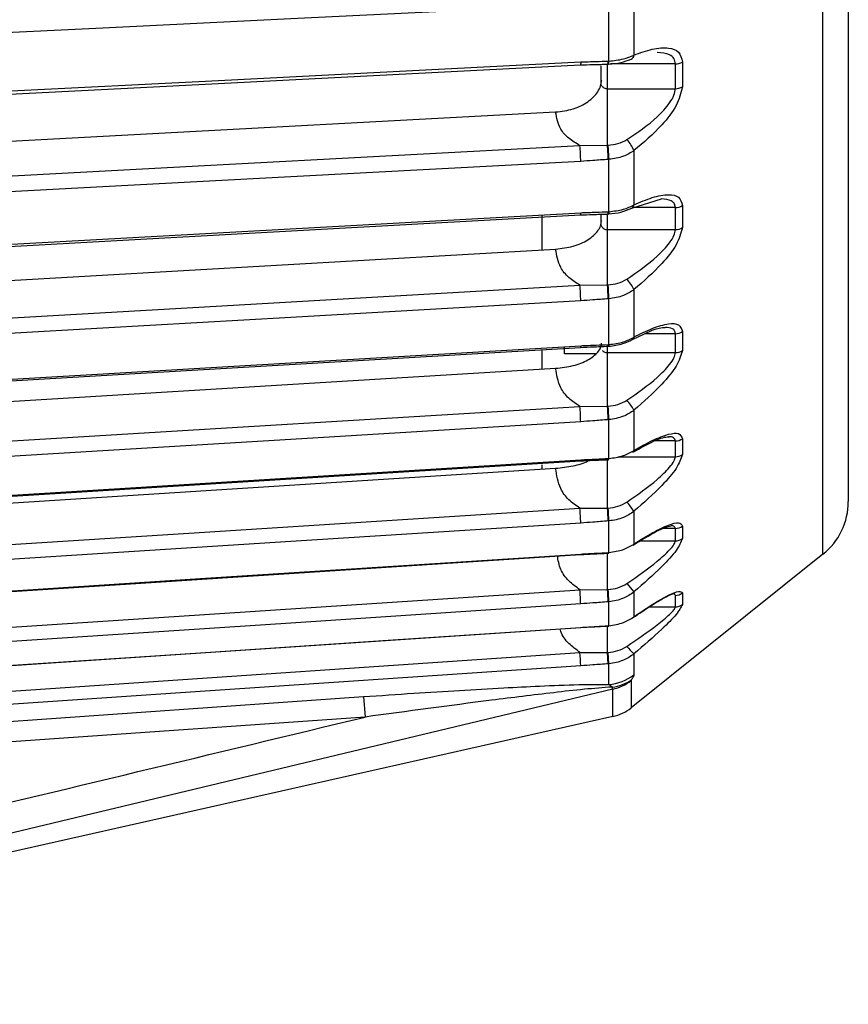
# Model space of a CAD drawing. Header units: millimetres. Extents: x -697 to -365, y 179 to 423.
# Tile 9 of 18: x -408 to -371, y 179 to 223. Entities that reach past the tile are written whole.
import ezdxf

# ---------------------------------------------------------------- set-up
doc = ezdxf.new("R2010")
doc.units = ezdxf.units.MM

msp = doc.modelspace()

# ---------------------------------------------------------------- linework, layer by layer
at = {"color": 7, "linetype": 'Continuous', "lineweight": 25}
for p, q in [((-372.473, 199.128), (-372.473, 402.93)), ((-371.347, 400.587), (-371.347, 201.471)), ((-380.859, 223.961), (-380.859, 221.271)), ((-381.971, 221.007), (-381.971, 223.597)), ((-383.231, 220.836), (-382.334, 220.863)), ((-382.334, 220.797), (-382.334, 220.048)), ((-382.034, 217.28), (-382.034, 220.884)), ((-382.013, 220.872), (-381.984, 220.873)), ((-379.023, 220.884), (-381.907, 220.884)), ((-379.023, 219.783), (-379.023, 220.884)), ((-378.71, 220.966), (-378.71, 219.867)), ((-382.034, 219.783), (-379.023, 219.783)), ((-437.402, 215.918), (-384.334, 218.75)), ((-383.257, 217.263), (-382.034, 217.28)), ((-381.971, 214.328), (-381.971, 216.65)), ((-380.859, 217.035), (-380.859, 214.624)), ((-380.954, 214.485), (-379.637, 214.891)), ((-379.023, 214.508), (-380.88, 214.508)), ((-379.023, 213.533), (-379.023, 214.508)), ((-378.71, 214.596), (-378.71, 213.622)), ((-384.947, 214.156), (-384.947, 212.63)), ((-382.334, 214.208), (-382.334, 213.805)), ((-382.034, 211.082), (-382.034, 214.221)), ((-382.01, 214.224), (-382.011, 214.224)), ((-382.01, 214.224), (-381.981, 214.225)), ((-382.034, 213.533), (-379.023, 213.533)), ((-435.141, 209.753), (-384.334, 212.665)), ((-383.257, 211.068), (-382.034, 211.082)), ((-380.859, 210.871), (-380.859, 208.761)), ((-381.971, 208.434), (-381.971, 210.466)), ((-380.931, 208.654), (-380.077, 209.05)), ((-379.023, 208.916), (-380.366, 208.916)), ((-379.023, 208.074), (-379.023, 208.916)), ((-378.71, 209.01), (-378.71, 208.169)), ((-382.034, 205.699), (-382.034, 208.376)), ((-382.008, 208.357), (-382.009, 208.358)), ((-382.008, 208.357), (-381.979, 208.359)), ((-384.947, 208.196), (-384.947, 207.343)), ((-383.947, 208.022), (-383.947, 208.338)), ((-382.034, 208.074), (-379.023, 208.074)), ((-431.2, 204.534), (-384.334, 207.38)), ((-383.257, 205.687), (-382.034, 205.699)), ((-380.859, 205.522), (-380.859, 203.732)), ((-381.971, 203.379), (-381.971, 205.103)), ((-379.023, 204.158), (-379.965, 204.158)), ((-379.023, 203.458), (-379.023, 204.158)), ((-378.71, 204.257), (-378.71, 203.558)), ((-382.034, 201.18), (-382.034, 203.332)), ((-382.006, 203.325), (-381.977, 203.327)), ((-381.576, 203.458), (-379.023, 203.458)), ((-426.799, 200.242), (-384.334, 202.944)), ((-384.947, 203.096), (-384.947, 202.904)), ((-383.257, 201.17), (-382.034, 201.18)), ((-380.859, 201.039), (-380.859, 199.585)), ((-381.971, 199.209), (-381.971, 200.609)), ((-379.023, 200.277), (-379.584, 200.277)), ((-379.023, 199.725), (-379.023, 200.277)), ((-378.71, 200.38), (-378.71, 199.829)), ((-380.573, 199.725), (-379.023, 199.725)), ((-382.034, 197.564), (-382.034, 199.197)), ((-382.004, 199.174), (-382.007, 199.179)), ((-382.004, 199.174), (-381.975, 199.175)), ((-372.473, 199.128), (-380.987, 192.317)), ((-383.257, 197.558), (-382.034, 197.564)), ((-381.172, 197.833), (-380.859, 197.461)), ((-380.859, 197.461), (-380.859, 196.357)), ((-381.971, 195.96), (-381.971, 197.024)), ((-379.023, 196.793), (-379.023, 197.308)), ((-378.71, 197.415), (-378.71, 196.9)), ((-380.189, 196.793), (-379.023, 196.793)), ((-382.034, 194.777), (-382.034, 195.969)), ((-382.002, 195.94), (-381.974, 195.942)), ((-383.257, 194.773), (-382.034, 194.777)), ((-381.999, 194.272), (-382.034, 194.777)), ((-381.971, 194.274), (-382.005, 194.779)), ((-380.859, 194.714), (-380.859, 193.785)), ((-381.971, 193.357), (-381.971, 194.274)), ((-380.987, 193.527), (-380.987, 192.317)), ((-381.798, 193.142), (-438.538, 179.583)), ((-381.823, 193.241), (-381.971, 193.357)), ((-381.798, 193.142), (-381.823, 193.241)), ((-381.798, 191.928), (-381.798, 193.142)), ((-392.854, 192.815), (-392.792, 191.91)), ((-381.798, 191.928), (-438.538, 179.166))]:
    msp.add_line(p, q, dxfattribs=at)
at = {"color": 7, "linetype": 'Continuous', "lineweight": 25, "flags": 128}
for points in [[(-383.222, 223.508), (-396.092, 222.879), (-404.42, 222.471), (-412.748, 222.064), (-421.075, 221.656)], [(-421.085, 218.906), (-402.75, 219.841), (-383.231, 220.836)], [(-421.075, 219.039), (-408.205, 219.696), (-399.878, 220.12), (-391.55, 220.545), (-383.222, 220.969)], [(-383.222, 220.969), (-383.223, 220.91), (-383.225, 220.867), (-383.228, 220.842), (-383.232, 220.836), (-383.232, 220.837)], [(-381.999, 221.006), (-381.983, 221.006), (-381.971, 221.007)], [(-421.11, 215.243), (-399.912, 216.374), (-383.257, 217.263)], [(-382.034, 217.28), (-382.018, 217.281), (-382.005, 217.281)], [(-381.971, 216.65), (-381.987, 216.649), (-381.999, 216.648)], [(-383.222, 216.558), (-396.092, 215.871), (-404.42, 215.427), (-412.748, 214.983), (-421.075, 214.538)], [(-421.084, 212.091), (-402.748, 213.103), (-383.23, 214.181)], [(-421.075, 212.193), (-408.205, 212.903), (-399.878, 213.363), (-391.55, 213.823), (-383.222, 214.283)], [(-382.011, 214.224), (-382.011, 214.224), (-382.014, 214.228)], [(-381.999, 214.327), (-381.983, 214.327), (-381.971, 214.328)], [(-381.971, 214.328), (-381.972, 214.281), (-381.975, 214.248), (-381.978, 214.229), (-381.983, 214.226), (-381.985, 214.229)], [(-421.11, 208.898), (-399.912, 210.113), (-383.257, 211.068)], [(-382.034, 211.082), (-382.018, 211.083), (-382.005, 211.084)], [(-383.222, 210.373), (-396.092, 209.635), (-404.42, 209.158), (-412.748, 208.681), (-421.075, 208.204)], [(-381.971, 210.466), (-381.987, 210.465), (-381.999, 210.464)], [(-421.075, 206.151), (-408.205, 206.909), (-399.878, 207.4), (-391.55, 207.891), (-383.222, 208.381)], [(-383.222, 208.381), (-383.223, 208.338), (-383.225, 208.312), (-383.228, 208.306), (-383.229, 208.308)], [(-381.999, 208.433), (-381.983, 208.434), (-381.971, 208.434)], [(-381.971, 208.434), (-381.972, 208.395), (-381.975, 208.369), (-381.978, 208.359), (-381.983, 208.364), (-381.984, 208.367)], [(-421.082, 206.078), (-402.747, 207.158), (-383.229, 208.308)], [(-421.11, 203.388), (-399.912, 204.676), (-383.257, 205.687)], [(-382.034, 205.699), (-382.018, 205.7), (-382.005, 205.701)], [(-383.222, 205.009), (-396.092, 204.227), (-404.42, 203.721), (-412.748, 203.215), (-421.075, 202.709)], [(-381.971, 205.103), (-381.987, 205.102), (-381.999, 205.101)], [(-421.081, 200.921), (-402.746, 202.059), (-383.228, 203.271)], [(-421.075, 200.968), (-408.205, 201.767), (-399.878, 202.285), (-391.55, 202.802), (-383.222, 203.319)], [(-383.222, 203.319), (-383.223, 203.284), (-383.225, 203.268), (-383.228, 203.271), (-383.228, 203.271)], [(-382.006, 203.325), (-382.007, 203.326), (-382.008, 203.328)], [(-381.999, 203.378), (-381.983, 203.379), (-381.971, 203.379)], [(-421.11, 198.762), (-399.912, 200.111), (-383.257, 201.17)], [(-382.034, 201.18), (-382.018, 201.181), (-382.005, 201.181)], [(-383.222, 200.514), (-396.092, 199.695), (-404.42, 199.165), (-412.748, 198.636), (-421.075, 198.106)], [(-381.971, 200.609), (-381.987, 200.608), (-381.999, 200.607)], [(-381.999, 199.207), (-381.983, 199.208), (-381.971, 199.209)], [(-421.08, 196.667), (-402.745, 197.854), (-383.227, 199.117)], [(-421.075, 196.692), (-408.205, 197.525), (-399.878, 198.064), (-391.55, 198.603), (-383.222, 199.142)], [(-383.222, 199.142), (-383.223, 199.116), (-383.225, 199.109), (-383.227, 199.117)], [(-421.11, 195.062), (-399.912, 196.46), (-383.257, 197.558)], [(-382.034, 197.564), (-382.018, 197.565), (-382.005, 197.566)], [(-381.971, 197.024), (-381.987, 197.023), (-381.999, 197.022)], [(-383.222, 196.93), (-396.092, 196.081), (-404.42, 195.532), (-412.748, 194.983), (-421.075, 194.434)], [(-421.08, 193.355), (-402.744, 194.579), (-383.226, 195.882)], [(-421.075, 193.36), (-408.205, 194.219), (-399.878, 194.775), (-391.55, 195.331), (-383.222, 195.887)], [(-383.222, 195.887), (-383.223, 195.87), (-383.225, 195.872), (-383.226, 195.882)], [(-382.002, 195.94), (-382.004, 195.942), (-382.006, 195.949)], [(-381.999, 195.958), (-382.001, 195.942), (-382.002, 195.94)], [(-381.999, 195.958), (-381.983, 195.959), (-381.971, 195.96)], [(-381.971, 195.96), (-381.972, 195.944), (-381.974, 195.942)], [(-431.198, 191.528), (-407.629, 193.123), (-383.257, 194.773)], [(-382.034, 194.777), (-382.018, 194.778), (-382.005, 194.779)], [(-383.222, 194.181), (-402.078, 192.905), (-414.28, 192.079), (-426.481, 191.253), (-433.952, 190.747)], [(-381.971, 194.274), (-381.987, 194.272), (-381.999, 194.272)], [(-436.491, 189.76), (-413.018, 191.403), (-392.854, 192.815)], [(-392.792, 191.91), (-418.482, 190.113), (-438.042, 188.745)]]:
    msp.add_lwpolyline(points, dxfattribs=at)
at = {"color": 7, "linetype": 'Continuous', "lineweight": 25}
for centre, radius, start, end in [((-381.076, 221.291), 0.217, 296.051, 354.7582), ((-382.269, 220.965), 0.273, 340.1042, 8.5789), ((-382.241, 220.966), 0.273, 340.098, 8.5685), ((-379.017, 221.496), 0.612, 269.4213, 300.0214), ((-379.017, 220.389), 0.606, 269.4359, 300.3931), ((-382.258, 216.483), 1.503, 21.5515, 43.7548), ((-392.485, 216.457), 9.264, 0.6238, 4.987), ((-393.812, 216.32), 11.817, 1.5906, 4.6606), ((-393.797, 216.32), 11.831, 1.595, 4.6596), ((-381.047, 214.649), 0.189, 299.2811, 352.3782), ((-379.018, 215.086), 0.578, 269.5166, 302.1549), ((-383.405, 214.246), 0.187, 339.4928, 11.3116), ((-382.24, 214.3), 0.242, 341.733, 6.4235), ((-379.018, 214.106), 0.573, 269.5335, 302.4768), ((-393.267, 210.222), 10.047, 0.8614, 4.8285), ((-395.263, 210.034), 13.27, 1.861, 4.5335), ((-395.253, 210.034), 13.29, 1.8657, 4.5327), ((-382.469, 210.126), 1.774, 24.8324, 42.9939), ((-379.019, 209.468), 0.552, 269.6218, 303.9846), ((-382.136, 208.41), 0.139, 337.7666, 9.6868), ((-381.016, 208.788), 0.159, 302.1051, 349.9316), ((-379.019, 208.623), 0.549, 269.6394, 304.2564), ((-382.881, 204.409), 2.308, 28.8321, 42.2083), ((-394.092, 204.796), 10.872, 1.1219, 4.7029), ((-397.248, 204.521), 15.26, 2.1779, 4.4277), ((-397.249, 204.521), 15.289, 2.1829, 4.4269), ((-379.02, 204.691), 0.533, 269.7272, 305.5101), ((-379.02, 203.989), 0.531, 269.7439, 305.732), ((-382.101, 203.363), 0.103, 338.3308, 8.1512), ((-382.072, 203.365), 0.103, 338.3125, 8.1421), ((-384.129, 198.85), 3.935, 33.7968, 41.268), ((-374.347, 201.471), 3, 308.6598, 360), ((-395.063, 200.22), 11.845, 1.4214, 4.6006), ((-400.578, 199.775), 18.598, 2.5636, 4.332), ((-400.603, 199.773), 18.651, 2.5691, 4.3313), ((-379.021, 200.796), 0.52, 269.824, 306.7328), ((-379.021, 200.243), 0.518, 269.8385, 306.905), ((-382.04, 199.195), 0.0421, 328.911, 16.0067), ((-382.011, 199.197), 0.0421, 328.8941, 15.9891), ((-396.427, 196.519), 13.212, 1.7819, 4.51), ((-408.383, 195.615), 26.421, 3.051, 4.23), ((-408.493, 195.607), 26.56, 3.0572, 4.2292), ((-379.022, 197.818), 0.51, 269.9045, 307.6547), ((-379.022, 197.302), 0.508, 269.9191, 307.8136), ((-379.211, 196.578), 2.488, 218.008, 228.5162), ((-399.057, 193.555), 15.848, 2.2626, 4.4079), ((-382.107, 195.367), 2.014, 273.8723, 308.2577), ((-382.011, 195.021), 1.79, 276.0139, 305.7049), ((-382.233, 195.104), 2.01, 282.5161, 308.3206), ((-382.236, 193.879), 2, 282.6757, 308.6598)]:
    msp.add_arc(centre, radius, start, end, dxfattribs=at)
for points, knots in [([(-380.859, 221.271), (-380.584, 221.372), (-380.032, 221.575), (-379.349, 221.627), (-378.827, 221.466), (-378.749, 221.132), (-378.71, 220.966)], [0, 0, 0, 0, 0.280224, 0.560337, 0.78079, 1, 1, 1, 1]), ([(-381.984, 220.873), (-381.801, 220.89), (-381.441, 220.924), (-381.132, 221.039), (-380.98, 221.096)], [0, 0, 0, 0, 0.507233, 1, 1, 1, 1]), ([(-381.971, 221.007), (-381.75, 221.03), (-381.345, 221.072), (-381.011, 221.209), (-380.859, 221.271)], [0, 0, 0, 0, 0.54608, 1, 1, 1, 1]), ([(-379.023, 220.884), (-379.036, 220.967), (-379.065, 221.141), (-379.326, 221.346), (-379.626, 221.37), (-379.823, 221.386)], [0, 0, 0, 0, 0.237813, 0.501293, 1, 1, 1, 1]), ([(-383.231, 220.836), (-383.05, 220.842), (-382.644, 220.856), (-382.238, 220.866), (-382.012, 220.872)], [0, 0, 0, 0, 0.445251, 1, 1, 1, 1]), ([(-383.222, 220.969), (-382.994, 220.976), (-382.586, 220.989), (-382.179, 221.001), (-381.999, 221.006)], [0, 0, 0, 0, 0.56, 1, 1, 1, 1]), ([(-384.334, 218.75), (-384.07, 218.784), (-383.542, 218.851), (-382.871, 219.186), (-382.497, 219.565), (-382.325, 219.9), (-382.308, 220.073), (-382.299, 220.158)], [0, 0, 0, 0, 0.2496392, 0.4991188, 0.7486127, 0.8769714, 1, 1, 1, 1]), ([(-382.299, 220.158), (-382.31, 220.138), (-382.33, 220.098), (-382.337, 220.032), (-382.325, 219.967), (-382.295, 219.907), (-382.249, 219.856), (-382.189, 219.816), (-382.116, 219.789), (-382.062, 219.785), (-382.034, 219.783)], [0, 0, 0, 0, 0.1248884, 0.2498483, 0.3748815, 0.4999901, 0.6167071, 0.7388397, 0.8665553, 1, 1, 1, 1]), ([(-381.172, 217.523), (-380.705, 217.838), (-380.003, 218.313), (-379.33, 219.045), (-379.065, 219.49), (-379.036, 219.689), (-379.023, 219.783)], [0, 0, 0, 0, 0.498093, 0.748744, 0.880822, 1, 1, 1, 1]), ([(-378.71, 219.867), (-378.775, 219.594), (-378.904, 219.046), (-379.736, 217.992), (-380.434, 217.397), (-380.859, 217.035)], [0, 0, 0, 0, 0.279254, 0.560993, 1, 1, 1, 1]), ([(-383.257, 217.263), (-383.428, 217.362), (-383.772, 217.562), (-384.212, 218.064), (-384.288, 218.49), (-384.334, 218.75)], [0, 0, 0, 0, 0.280468, 0.560859, 1, 1, 1, 1]), ([(-382.005, 217.281), (-381.857, 217.296), (-381.562, 217.325), (-381.302, 217.457), (-381.172, 217.523)], [0, 0, 0, 0, 0.500158, 1, 1, 1, 1]), ([(-381.999, 216.648), (-382.228, 216.63), (-382.635, 216.599), (-383.043, 216.571), (-383.222, 216.558)], [0, 0, 0, 0, 0.5599988, 1, 1, 1, 1]), ([(-380.859, 217.035), (-381.011, 216.941), (-381.345, 216.732), (-381.75, 216.679), (-381.971, 216.65)], [0, 0, 0, 0, 0.45392, 1, 1, 1, 1]), ([(-380.859, 214.624), (-380.584, 214.746), (-380.032, 214.988), (-379.349, 215.112), (-378.827, 215.028), (-378.749, 214.74), (-378.71, 214.596)], [0, 0, 0, 0, 0.280224, 0.560337, 0.78079, 1, 1, 1, 1]), ([(-381.981, 214.225), (-381.794, 214.245), (-381.425, 214.284), (-381.11, 214.418), (-380.954, 214.485)], [0, 0, 0, 0, 0.506146, 1, 1, 1, 1]), ([(-381.971, 214.328), (-381.75, 214.353), (-381.345, 214.4), (-381.011, 214.554), (-380.859, 214.624)], [0, 0, 0, 0, 0.54608, 1, 1, 1, 1]), ([(-379.023, 214.508), (-379.033, 214.571), (-379.053, 214.701), (-379.244, 214.859), (-379.479, 214.878), (-379.634, 214.891)], [0, 0, 0, 0, 0.2410668, 0.5015708, 1, 1, 1, 1]), ([(-383.23, 214.181), (-383.049, 214.188), (-382.642, 214.203), (-382.236, 214.217), (-382.011, 214.224)], [0, 0, 0, 0, 0.445887, 1, 1, 1, 1]), ([(-383.222, 214.283), (-382.994, 214.291), (-382.586, 214.306), (-382.179, 214.32), (-381.999, 214.327)], [0, 0, 0, 0, 0.56, 1, 1, 1, 1]), ([(-384.334, 212.665), (-384.07, 212.697), (-383.543, 212.762), (-382.869, 213.064), (-382.503, 213.402), (-382.348, 213.647), (-382.332, 213.747), (-382.329, 213.768)], [0, 0, 0, 0, 0.273707, 0.547239, 0.820787, 0.961521, 1, 1, 1, 1]), ([(-382.299, 213.928), (-382.31, 213.907), (-382.33, 213.865), (-382.337, 213.795), (-382.325, 213.727), (-382.295, 213.664), (-382.249, 213.609), (-382.189, 213.568), (-382.116, 213.538), (-382.062, 213.535), (-382.034, 213.533)], [0, 0, 0, 0, 0.124888, 0.249848, 0.374882, 0.49999, 0.616707, 0.73884, 0.866555, 1, 1, 1, 1]), ([(-378.71, 213.622), (-378.775, 213.374), (-378.904, 212.875), (-379.736, 211.846), (-380.434, 211.24), (-380.859, 210.871)], [0, 0, 0, 0, 0.279254, 0.560993, 1, 1, 1, 1]), ([(-381.172, 211.335), (-380.705, 211.658), (-380.003, 212.142), (-379.33, 212.852), (-379.065, 213.27), (-379.036, 213.448), (-379.023, 213.533)], [0, 0, 0, 0, 0.498093, 0.748744, 0.880822, 1, 1, 1, 1]), ([(-383.257, 211.068), (-383.428, 211.175), (-383.772, 211.389), (-384.212, 211.928), (-384.288, 212.386), (-384.334, 212.665)], [0, 0, 0, 0, 0.280468, 0.560859, 1, 1, 1, 1]), ([(-382.005, 211.084), (-381.857, 211.099), (-381.562, 211.13), (-381.302, 211.267), (-381.172, 211.335)], [0, 0, 0, 0, 0.500158, 1, 1, 1, 1]), ([(-380.859, 210.871), (-381.011, 210.772), (-381.345, 210.553), (-381.75, 210.497), (-381.971, 210.466)], [0, 0, 0, 0, 0.45392, 1, 1, 1, 1]), ([(-381.999, 210.464), (-382.228, 210.447), (-382.635, 210.415), (-383.043, 210.386), (-383.222, 210.373)], [0, 0, 0, 0, 0.5599988, 1, 1, 1, 1]), ([(-380.859, 208.761), (-380.584, 208.901), (-380.032, 209.181), (-379.349, 209.375), (-378.827, 209.368), (-378.749, 209.129), (-378.71, 209.01)], [0, 0, 0, 0, 0.280224, 0.560337, 0.78079, 1, 1, 1, 1]), ([(-380.077, 209.05), (-380.066, 209.055), (-379.82, 209.17), (-379.64, 209.182), (-379.468, 209.194)], [0, 0, 0, 0, 0.044019, 1, 1, 1, 1]), ([(-379.023, 208.916), (-379.029, 208.961), (-379.043, 209.053), (-379.176, 209.169), (-379.351, 209.184), (-379.467, 209.194)], [0, 0, 0, 0, 0.2438001, 0.5015417, 1, 1, 1, 1]), ([(-384.334, 207.38), (-384.07, 207.411), (-383.542, 207.472), (-382.871, 207.739), (-382.497, 208.033), (-382.325, 208.291), (-382.308, 208.423), (-382.299, 208.488)], [0, 0, 0, 0, 0.2496392, 0.4991188, 0.7486127, 0.8769714, 1, 1, 1, 1]), ([(-383.229, 208.308), (-383.047, 208.316), (-382.641, 208.334), (-382.234, 208.349), (-382.009, 208.358)], [0, 0, 0, 0, 0.446533, 1, 1, 1, 1]), ([(-383.222, 208.381), (-382.994, 208.391), (-382.586, 208.409), (-382.179, 208.426), (-381.999, 208.433)], [0, 0, 0, 0, 0.56, 1, 1, 1, 1]), ([(-381.979, 208.359), (-381.765, 208.385), (-381.388, 208.431), (-381.069, 208.587), (-380.931, 208.654)], [0, 0, 0, 0, 0.567402, 1, 1, 1, 1]), ([(-381.971, 208.434), (-381.75, 208.462), (-381.345, 208.512), (-381.011, 208.683), (-380.859, 208.761)], [0, 0, 0, 0, 0.54608, 1, 1, 1, 1]), ([(-382.562, 208.022), (-382.613, 208.022), (-382.922, 208.022), (-383.392, 208.022), (-383.859, 208.022), (-383.918, 208.022), (-383.947, 208.022)], [0, 0, 0, 0, 0.061952, 0.374338, 0.686604, 1, 1, 1, 1]), ([(-382.258, 208.171), (-382.255, 208.166), (-382.236, 208.143), (-382.188, 208.112), (-382.116, 208.08), (-382.062, 208.076), (-382.034, 208.074)], [0, 0, 0, 0, 0.070211, 0.366479, 0.676291, 1, 1, 1, 1]), ([(-381.172, 205.96), (-380.705, 206.286), (-380.003, 206.777), (-379.33, 207.457), (-379.065, 207.844), (-379.036, 208), (-379.023, 208.074)], [0, 0, 0, 0, 0.498093, 0.748744, 0.880822, 1, 1, 1, 1]), ([(-378.71, 208.169), (-378.775, 207.947), (-378.904, 207.501), (-379.736, 206.509), (-380.434, 205.896), (-380.859, 205.522)], [0, 0, 0, 0, 0.279254, 0.560993, 1, 1, 1, 1]), ([(-383.257, 205.687), (-383.428, 205.801), (-383.772, 206.027), (-384.212, 206.6), (-384.288, 207.084), (-384.334, 207.38)], [0, 0, 0, 0, 0.280468, 0.560859, 1, 1, 1, 1]), ([(-382.005, 205.701), (-381.857, 205.717), (-381.562, 205.748), (-381.302, 205.889), (-381.172, 205.96)], [0, 0, 0, 0, 0.500158, 1, 1, 1, 1]), ([(-380.859, 205.522), (-381.011, 205.42), (-381.345, 205.194), (-381.75, 205.135), (-381.971, 205.103)], [0, 0, 0, 0, 0.45392, 1, 1, 1, 1]), ([(-381.999, 205.101), (-382.228, 205.083), (-382.635, 205.051), (-383.043, 205.022), (-383.222, 205.009)], [0, 0, 0, 0, 0.559999, 1, 1, 1, 1]), ([(-380.859, 203.732), (-380.584, 203.89), (-380.032, 204.206), (-379.349, 204.468), (-378.827, 204.539), (-378.749, 204.351), (-378.71, 204.257)], [0, 0, 0, 0, 0.280224, 0.560337, 0.78079, 1, 1, 1, 1]), ([(-380.91, 203.656), (-380.582, 203.842), (-380.1, 204.114), (-379.576, 204.318), (-379.392, 204.337), (-379.304, 204.347)], [0, 0, 0, 0, 0.525475, 0.771622, 1, 1, 1, 1]), ([(-379.023, 204.158), (-379.038, 204.212), (-379.071, 204.328), (-379.237, 204.34), (-379.325, 204.347)], [0, 0, 0, 0, 0.4701467, 1, 1, 1, 1]), ([(-381.971, 203.379), (-381.75, 203.409), (-381.345, 203.462), (-381.011, 203.648), (-380.859, 203.732)], [0, 0, 0, 0, 0.54608, 1, 1, 1, 1]), ([(-378.71, 203.558), (-378.775, 203.364), (-378.904, 202.975), (-379.736, 202.027), (-380.434, 201.413), (-380.859, 201.039)], [0, 0, 0, 0, 0.279254, 0.560993, 1, 1, 1, 1]), ([(-384.334, 202.944), (-384.075, 202.974), (-383.557, 203.034), (-383.044, 203.178), (-382.889, 203.282), (-382.88, 203.288)], [0, 0, 0, 0, 0.484618, 0.968927, 1, 1, 1, 1]), ([(-383.228, 203.271), (-383.046, 203.28), (-382.639, 203.3), (-382.233, 203.318), (-382.008, 203.328)], [0, 0, 0, 0, 0.447179, 1, 1, 1, 1]), ([(-383.222, 203.319), (-382.994, 203.33), (-382.586, 203.35), (-382.179, 203.369), (-381.999, 203.378)], [0, 0, 0, 0, 0.56, 1, 1, 1, 1]), ([(-381.172, 201.445), (-380.705, 201.773), (-380.003, 202.264), (-379.33, 202.909), (-379.065, 203.262), (-379.036, 203.395), (-379.023, 203.458)], [0, 0, 0, 0, 0.498093, 0.748744, 0.880822, 1, 1, 1, 1]), ([(-383.257, 201.17), (-383.428, 201.289), (-383.772, 201.527), (-384.212, 202.126), (-384.288, 202.634), (-384.334, 202.944)], [0, 0, 0, 0, 0.280468, 0.560859, 1, 1, 1, 1]), ([(-382.005, 201.181), (-381.857, 201.198), (-381.562, 201.23), (-381.302, 201.374), (-381.172, 201.445)], [0, 0, 0, 0, 0.500158, 1, 1, 1, 1]), ([(-380.859, 201.039), (-381.011, 200.934), (-381.345, 200.703), (-381.75, 200.642), (-381.971, 200.609)], [0, 0, 0, 0, 0.45392, 1, 1, 1, 1]), ([(-381.999, 200.607), (-382.228, 200.589), (-382.635, 200.557), (-383.043, 200.527), (-383.222, 200.514)], [0, 0, 0, 0, 0.559999, 1, 1, 1, 1]), ([(-380.859, 199.585), (-380.584, 199.759), (-380.032, 200.107), (-379.349, 200.436), (-378.827, 200.583), (-378.749, 200.448), (-378.71, 200.38)], [0, 0, 0, 0, 0.280224, 0.560337, 0.78079, 1, 1, 1, 1]), ([(-380.898, 199.531), (-380.536, 199.757), (-380.009, 200.086), (-379.466, 200.344), (-379.301, 200.377), (-379.223, 200.393)], [0, 0, 0, 0, 0.5353555, 0.7791968, 1, 1, 1, 1]), ([(-379.023, 200.277), (-379.032, 200.311), (-379.05, 200.381), (-379.155, 200.389), (-379.209, 200.394)], [0, 0, 0, 0, 0.480605, 1, 1, 1, 1]), ([(-381.172, 197.833), (-380.705, 198.158), (-380.003, 198.647), (-379.33, 199.25), (-379.065, 199.565), (-379.036, 199.674), (-379.023, 199.725)], [0, 0, 0, 0, 0.498093, 0.748744, 0.880822, 1, 1, 1, 1]), ([(-378.71, 199.829), (-378.775, 199.665), (-378.904, 199.337), (-379.736, 198.442), (-380.434, 197.833), (-380.859, 197.461)], [0, 0, 0, 0, 0.279254, 0.560993, 1, 1, 1, 1]), ([(-383.227, 199.117), (-383.045, 199.126), (-382.638, 199.147), (-382.231, 199.168), (-382.007, 199.179)], [0, 0, 0, 0, 0.4478154, 1, 1, 1, 1]), ([(-383.222, 199.142), (-382.994, 199.154), (-382.586, 199.176), (-382.179, 199.198), (-381.999, 199.207)], [0, 0, 0, 0, 0.56, 1, 1, 1, 1]), ([(-381.971, 199.209), (-381.75, 199.24), (-381.345, 199.296), (-381.011, 199.495), (-380.859, 199.585)], [0, 0, 0, 0, 0.54608, 1, 1, 1, 1]), ([(-383.257, 197.558), (-383.428, 197.681), (-383.77, 197.928), (-384.156, 198.451), (-384.222, 198.865), (-384.256, 199.075)], [0, 0, 0, 0, 0.330192, 0.660294, 1, 1, 1, 1]), ([(-382.005, 197.566), (-381.857, 197.583), (-381.562, 197.616), (-381.302, 197.761), (-381.172, 197.833)], [0, 0, 0, 0, 0.500158, 1, 1, 1, 1]), ([(-380.859, 197.461), (-381.011, 197.355), (-381.345, 197.12), (-381.75, 197.058), (-381.971, 197.024)], [0, 0, 0, 0, 0.45392, 1, 1, 1, 1]), ([(-380.859, 196.357), (-380.584, 196.545), (-380.032, 196.923), (-379.349, 197.314), (-378.827, 197.537), (-378.749, 197.455), (-378.71, 197.415)], [0, 0, 0, 0, 0.280224, 0.560337, 0.78079, 1, 1, 1, 1]), ([(-381.999, 197.022), (-382.228, 197.004), (-382.635, 196.972), (-383.043, 196.943), (-383.222, 196.93)], [0, 0, 0, 0, 0.5599988, 1, 1, 1, 1]), ([(-380.89, 196.32), (-380.633, 196.497), (-380.17, 196.816), (-379.633, 197.141), (-379.286, 197.32), (-379.202, 197.353), (-379.168, 197.367)], [0, 0, 0, 0, 0.352068, 0.636308, 0.851196, 1, 1, 1, 1]), ([(-379.023, 197.308), (-379.027, 197.326), (-379.036, 197.363), (-379.092, 197.367), (-379.121, 197.37)], [0, 0, 0, 0, 0.489379, 1, 1, 1, 1]), ([(-381.172, 195.046), (-380.705, 195.366), (-380.003, 195.847), (-379.33, 196.401), (-379.065, 196.673), (-379.036, 196.755), (-379.023, 196.793)], [0, 0, 0, 0, 0.498093, 0.748744, 0.880822, 1, 1, 1, 1]), ([(-378.71, 196.9), (-378.775, 196.77), (-378.904, 196.508), (-379.736, 195.679), (-380.434, 195.079), (-380.859, 194.714)], [0, 0, 0, 0, 0.279254, 0.560993, 1, 1, 1, 1]), ([(-381.971, 195.96), (-381.75, 195.993), (-381.345, 196.052), (-381.011, 196.261), (-380.859, 196.357)], [0, 0, 0, 0, 0.54608, 1, 1, 1, 1]), ([(-383.257, 194.773), (-383.425, 194.901), (-383.761, 195.156), (-384.075, 195.536), (-384.126, 195.784), (-384.135, 195.826)], [0, 0, 0, 0, 0.453804, 0.907483, 1, 1, 1, 1]), ([(-383.226, 195.882), (-383.044, 195.892), (-382.637, 195.915), (-382.23, 195.937), (-382.006, 195.949)], [0, 0, 0, 0, 0.4484356, 1, 1, 1, 1]), ([(-383.222, 195.887), (-382.994, 195.901), (-382.586, 195.925), (-382.179, 195.948), (-381.999, 195.958)], [0, 0, 0, 0, 0.56, 1, 1, 1, 1]), ([(-382.005, 194.779), (-381.857, 194.795), (-381.562, 194.829), (-381.302, 194.974), (-381.172, 195.046)], [0, 0, 0, 0, 0.500158, 1, 1, 1, 1]), ([(-380.859, 194.714), (-381.011, 194.607), (-381.345, 194.372), (-381.75, 194.308), (-381.971, 194.274)], [0, 0, 0, 0, 0.45392, 1, 1, 1, 1]), ([(-381.999, 194.272), (-382.228, 194.254), (-382.635, 194.224), (-383.043, 194.194), (-383.222, 194.181)], [0, 0, 0, 0, 0.559999, 1, 1, 1, 1]), ([(-380.966, 193.568), (-380.973, 193.558), (-380.985, 193.541), (-380.986, 193.531), (-380.987, 193.527)], [0, 0, 0, 0, 0.559618, 1, 1, 1, 1]), ([(-380.859, 193.785), (-380.865, 193.755), (-380.874, 193.702), (-380.938, 193.609), (-380.966, 193.568)], [0, 0, 0, 0, 0.555168, 1, 1, 1, 1]), ([(-392.854, 192.815), (-392.11, 192.866), (-390.693, 192.964), (-388.62, 193.095), (-386.759, 193.202), (-384.991, 193.288), (-383.401, 193.354), (-382.412, 193.356), (-381.971, 193.357)], [0, 0, 0, 0, 0.202431, 0.385523, 0.56455, 0.709364, 0.870514, 1, 1, 1, 1]), ([(-381.823, 193.241), (-382.232, 193.21), (-383.078, 193.146), (-384.887, 192.938), (-388.131, 192.541), (-390.922, 192.163), (-392.792, 191.91)], [0, 0, 0, 0, 0.115988, 0.239837, 0.490728, 1, 1, 1, 1]), ([(-438.629, 181.008), (-430.066, 183.022), (-414.777, 186.618), (-399.509, 190.293), (-392.792, 191.91)], [0, 0, 0, 0, 0.56, 1, 1, 1, 1])]:
    msp.add_open_spline(points, degree=3, knots=knots, dxfattribs=at)

doc.saveas('drawing.dxf')
